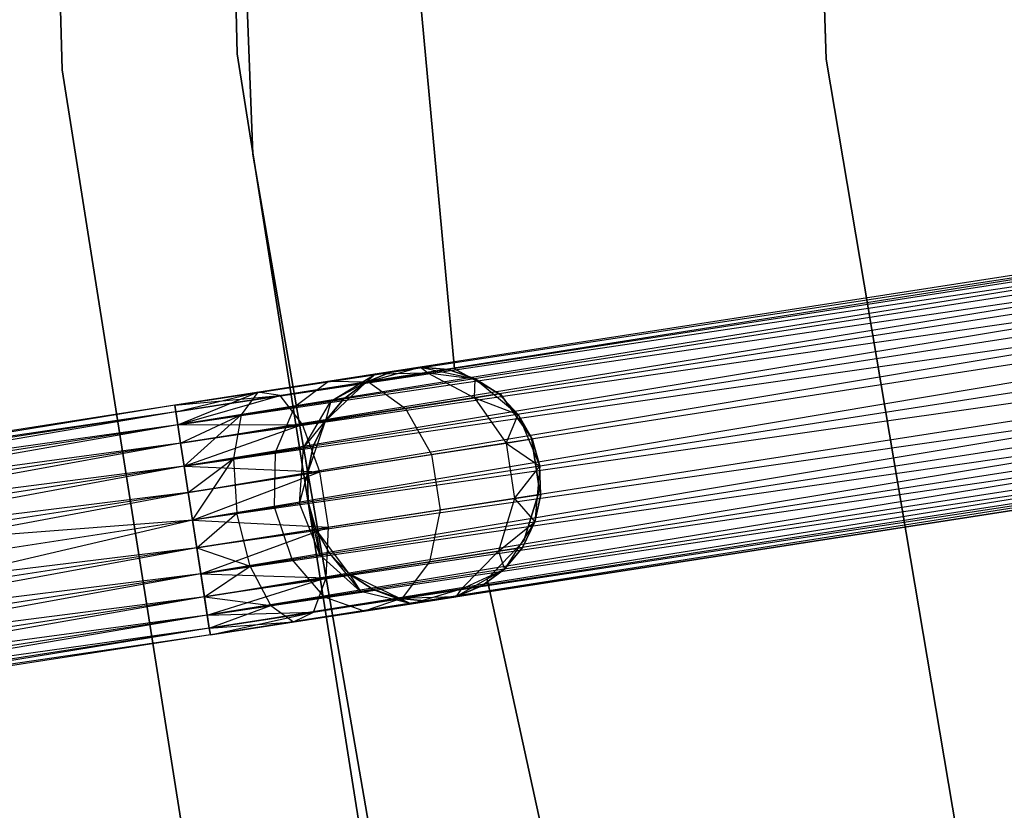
# Model space of a CAD drawing. Extents: x -91 to 92, y -91 to 92.
# Tile 33 of 256: x -63 to -55, y -12 to -5. Entities that reach past the tile are written whole.
import ezdxf

# ---------------------------------------------------------------- set-up
doc = ezdxf.new("R2010")
doc.units = 0
doc.header["$LTSCALE"] = 25.4
doc.layers.get('0').update_dxf_attribs({"linetype": 'CONTINUOUS'})

# ---------------------------------------------------------------- blocks, each defined once
blk = doc.blocks.new('NL2500012258_STL_2')
at = {"color": 0}
for p, q in [((29.0105, 2.5005, 26.5), (29.2262, -5.8029, 26.5)), ((29.2262, -5.8029, 17), (29.0105, 2.5005, 17)), ((29.0105, 2.5005, 26.5), (29.2262, -5.8029, 26.5)), ((29.2262, -5.8029, 17), (29.0105, 2.5005, 17)), ((30.7199, -5.666, 26.5), (30.5094, 2.4413, 26.5)), ((30.5094, 2.4413, 17), (30.7199, -5.666, 17)), ((30.5094, 2.4413, 17), (30.7199, -5.666, 17)), ((30.7199, -5.666, 26.5), (30.5094, 2.4413, 26.5)), ((35.4929, 1.8985, 20), (35.7473, -5.7116, 20)), ((35.7473, -5.7116, 22), (35.4929, 1.8985, 22)), ((35.7473, -5.7116, 22), (35.4929, 1.8985, 22)), ((35.4929, 1.8985, 20), (35.7473, -5.7116, 20)), ((30.5312, 1.5727, 19), (30.8549, -6.5242, 19)), ((30.8549, -6.5242, 20), (30.5312, 1.5727, 20)), ((30.5312, 1.5727, 19), (30.8549, -6.5242, 19)), ((30.8549, -6.5242, 20), (30.5312, 1.5727, 20)), ((32.5743, -8.3576, 22), (32.0573, -2.7551, 22)), ((32.0573, -2.7551, 20), (32.5743, -8.3576, 20)), ((32.0573, -2.7551, 20), (32.5743, -8.3576, 20)), ((32.5743, -8.3576, 22), (32.0573, -2.7551, 22)), ((31.9869, -13.6764, 26.5), (30.7199, -5.666, 26.5)), ((30.7199, -5.666, 17), (31.9869, -13.6764, 17)), ((30.7199, -5.666, 17), (31.9869, -13.6764, 17)), ((30.7199, -5.666, 17), (30.7199, -5.666, 26.5)), ((31.9869, -13.6764, 26.5), (30.7199, -5.666, 26.5)), ((30.7199, -5.666, 17), (30.7199, -5.666, 26.5)), ((35.7473, -5.7116, 20), (37.0138, -13.2199, 20)), ((37.0138, -13.2199, 22), (35.7473, -5.7116, 22)), ((35.7473, -5.7116, 22), (35.7473, -5.7116, 20)), ((35.7473, -5.7116, 22), (35.7473, -5.7116, 20)), ((37.0138, -13.2199, 22), (35.7473, -5.7116, 22)), ((35.7473, -5.7116, 20), (37.0138, -13.2199, 20)), ((49.2087, -5.7155, 177.3795), (30.1865, -8.6683, 177.3795)), ((49.2087, -5.7155, 177.6205), (30.1865, -8.6683, 177.3795)), ((49.2087, -5.7155, 177.6205), (30.1865, -8.6683, 177.3795)), ((49.2087, -5.7155, 177.3795), (30.1865, -8.6683, 177.3795)), ((30.1865, -8.6683, 177.3795), (49.2175, -5.7725, 177.1454)), ((30.1865, -8.6683, 177.3795), (49.2175, -5.7725, 177.1454)), ((30.1953, -8.7253, 177.8546), (49.2087, -5.7155, 177.6205)), ((30.1953, -8.7253, 177.8546), (49.2087, -5.7155, 177.6205)), ((49.2175, -5.7725, 177.8546), (30.1953, -8.7253, 177.8546)), ((49.2175, -5.7725, 177.8546), (30.1953, -8.7253, 177.8546)), ((49.2175, -5.7725, 177.1454), (30.2125, -8.836, 176.9319)), ((49.2175, -5.7725, 177.1454), (30.2125, -8.836, 176.9319)), ((29.2262, -5.8029, 26.5), (30.5238, -14.0071, 26.5)), ((30.5238, -14.0071, 17), (29.2262, -5.8029, 17)), ((29.2262, -5.8029, 26.5), (30.5238, -14.0071, 26.5)), ((29.2262, -5.8029, 26.5), (29.2262, -5.8029, 17)), ((30.5238, -14.0071, 17), (29.2262, -5.8029, 17)), ((29.2262, -5.8029, 26.5), (29.2262, -5.8029, 17)), ((49.2347, -5.8832, 178.0681), (30.1953, -8.7253, 177.8546)), ((49.2347, -5.8832, 178.0681), (30.1953, -8.7253, 177.8546)), ((49.2347, -5.8832, 176.9319), (30.2125, -8.836, 176.9319)), ((49.2347, -5.8832, 176.9319), (30.2125, -8.836, 176.9319)), ((30.237, -8.994, 178.2485), (49.2347, -5.8832, 178.0681)), ((30.237, -8.994, 178.2485), (49.2347, -5.8832, 178.0681)), ((30.2125, -8.836, 176.9319), (49.2592, -6.0412, 176.7515)), ((30.2125, -8.836, 176.9319), (49.2592, -6.0412, 176.7515)), ((49.2592, -6.0412, 178.2485), (30.237, -8.994, 178.2485)), ((49.2592, -6.0412, 178.2485), (30.237, -8.994, 178.2485)), ((49.2592, -6.0412, 176.7515), (30.2675, -9.1901, 176.6145)), ((49.2592, -6.0412, 176.7515), (30.2675, -9.1901, 176.6145)), ((49.2897, -6.2373, 178.3855), (30.237, -8.994, 178.2485)), ((49.2897, -6.2373, 178.3855), (30.237, -8.994, 178.2485)), ((49.2897, -6.2373, 176.6145), (30.2675, -9.1901, 176.6145)), ((49.2897, -6.2373, 176.6145), (30.2675, -9.1901, 176.6145)), ((30.3021, -9.4128, 178.4709), (49.2897, -6.2373, 178.3855)), ((30.3021, -9.4128, 178.4709), (49.2897, -6.2373, 178.3855)), ((30.2675, -9.1901, 176.6145), (49.3242, -6.46, 176.5291)), ((30.2675, -9.1901, 176.6145), (49.3242, -6.46, 176.5291)), ((49.3242, -6.46, 178.4709), (30.3021, -9.4128, 178.4709)), ((49.3242, -6.46, 178.4709), (30.3021, -9.4128, 178.4709)), ((49.3242, -6.46, 176.5291), (30.3388, -9.6493, 176.5)), ((49.3242, -6.46, 176.5291), (30.3388, -9.6493, 176.5)), ((30.8549, -6.5242, 19), (30.8549, -6.5242, 20)), ((30.8549, -6.5242, 19), (32.2328, -14.5097, 19)), ((32.2328, -14.5097, 20), (30.8549, -6.5242, 20)), ((30.8549, -6.5242, 19), (30.8549, -6.5242, 20)), ((30.8549, -6.5242, 19), (32.2328, -14.5097, 19)), ((32.2328, -14.5097, 20), (30.8549, -6.5242, 20)), ((49.361, -6.6965, 178.5), (30.3388, -9.6493, 178.5)), ((49.361, -6.6965, 178.5), (30.3388, -9.6493, 178.5)), ((49.361, -6.6965, 176.5), (30.3388, -9.6493, 176.5)), ((49.361, -6.6965, 176.5), (30.3388, -9.6493, 176.5)), ((49.3977, -6.933, 176.5291), (30.3388, -9.6493, 176.5)), ((49.3977, -6.933, 176.5291), (30.3388, -9.6493, 176.5)), ((49.3977, -6.933, 178.4709), (30.3755, -9.8858, 178.4709)), ((49.3977, -6.933, 178.4709), (30.3755, -9.8858, 178.4709)), ((49.3977, -6.933, 176.5291), (30.4101, -10.1085, 176.6145)), ((49.3977, -6.933, 176.5291), (30.4101, -10.1085, 176.6145)), ((49.4322, -7.1557, 178.3855), (30.3755, -9.8858, 178.4709)), ((49.4322, -7.1557, 178.3855), (30.3755, -9.8858, 178.4709)), ((49.4322, -7.1557, 176.6145), (30.4101, -10.1085, 176.6145)), ((49.4322, -7.1557, 176.6145), (30.4101, -10.1085, 176.6145)), ((30.4405, -10.3046, 178.2485), (49.4322, -7.1557, 178.3855)), ((30.4405, -10.3046, 178.2485), (49.4322, -7.1557, 178.3855)), ((30.4101, -10.1085, 176.6145), (49.4627, -7.3518, 176.7515)), ((30.4101, -10.1085, 176.6145), (49.4627, -7.3518, 176.7515)), ((49.4627, -7.3518, 178.2485), (30.4405, -10.3046, 178.2485)), ((49.4627, -7.3518, 178.2485), (30.4405, -10.3046, 178.2485)), ((49.4627, -7.3518, 176.7515), (30.465, -10.4625, 176.9319)), ((49.4627, -7.3518, 176.7515), (30.465, -10.4625, 176.9319)), ((49.4872, -7.5097, 178.0681), (30.4405, -10.3046, 178.2485)), ((49.4872, -7.5097, 178.0681), (30.4405, -10.3046, 178.2485)), ((49.4872, -7.5097, 176.9319), (30.465, -10.4625, 176.9319)), ((49.4872, -7.5097, 176.9319), (30.465, -10.4625, 176.9319)), ((30.4822, -10.5732, 177.8546), (49.4872, -7.5097, 178.0681)), ((30.4822, -10.5732, 177.8546), (49.4872, -7.5097, 178.0681)), ((30.465, -10.4625, 176.9319), (49.5044, -7.6204, 177.1454)), ((30.465, -10.4625, 176.9319), (49.5044, -7.6204, 177.1454)), ((49.5044, -7.6204, 177.8546), (30.4822, -10.5732, 177.8546)), ((49.5044, -7.6204, 177.8546), (30.4822, -10.5732, 177.8546)), ((49.5044, -7.6204, 177.1454), (30.491, -10.6302, 177.3795)), ((49.5044, -7.6204, 177.1454), (30.491, -10.6302, 177.3795)), ((49.5132, -7.6774, 177.6205), (30.4822, -10.5732, 177.8546)), ((49.5132, -7.6774, 177.6205), (30.4822, -10.5732, 177.8546)), ((30.491, -10.6302, 177.3795), (49.5132, -7.6774, 177.6205)), ((49.5132, -7.6774, 177.3795), (30.491, -10.6302, 177.3795)), ((30.491, -10.6302, 177.3795), (49.5132, -7.6774, 177.6205)), ((49.5132, -7.6774, 177.3795), (30.491, -10.6302, 177.3795)), ((31.4997, -8.4645, 26.829), (31.9023, -8.402, 26.2192)), ((31.4997, -8.4645, 26.829), (31.9023, -8.402, 26.2192)), ((31.5198, -8.6331, 26.048), (31.9023, -8.402, 26.2192)), ((31.5198, -8.6331, 26.048), (31.9023, -8.402, 26.2192)), ((31.8213, -8.4729, 20), (32.2819, -8.343, 20)), ((31.8213, -8.4729, 20), (32.2819, -8.343, 20)), ((32.0437, -8.38, 25.5), (31.8213, -8.4729, 25.5)), ((31.8213, -8.4729, 20), (32.0437, -8.38, 25.5)), ((32.0437, -8.38, 25.5), (31.8213, -8.4729, 25.5)), ((31.8213, -8.4729, 20), (32.0437, -8.38, 25.5)), ((31.9023, -8.402, 26.2192), (31.8213, -8.4729, 25.5)), ((31.9023, -8.402, 26.2192), (31.8213, -8.4729, 25.5)), ((31.8406, -8.4699, 27.165), (32.345, -8.3916, 26.4011)), ((31.8406, -8.4699, 27.165), (32.345, -8.3916, 26.4011)), ((31.9023, -8.402, 26.2192), (32.2819, -8.343, 25.5)), ((31.9023, -8.402, 26.2192), (32.2819, -8.343, 25.5)), ((31.9023, -8.402, 26.2192), (32.0437, -8.38, 25.5)), ((31.9023, -8.402, 26.2192), (32.0437, -8.38, 25.5)), ((31.9023, -8.402, 26.2192), (32.345, -8.3916, 26.4011)), ((31.9023, -8.402, 26.2192), (32.345, -8.3916, 26.4011)), ((32.0437, -8.38, 25.5), (32.2819, -8.343, 20)), ((32.0437, -8.38, 25.5), (32.2819, -8.343, 20)), ((32.2819, -8.343, 20), (32.7502, -8.4421, 20)), ((32.2819, -8.343, 25.5), (32.2819, -8.343, 20)), ((32.345, -8.3916, 26.4011), (32.2819, -8.343, 25.5)), ((32.345, -8.3916, 26.4011), (32.2819, -8.343, 25.5)), ((32.5221, -8.3641, 25.5), (32.2819, -8.343, 25.5)), ((32.2819, -8.343, 20), (32.5221, -8.3641, 25.5)), ((32.2819, -8.343, 20), (32.7502, -8.4421, 20)), ((32.2819, -8.343, 25.5), (32.2819, -8.343, 20)), ((32.5221, -8.3641, 25.5), (32.2819, -8.343, 25.5)), ((32.2819, -8.343, 20), (32.5221, -8.3641, 25.5)), ((32.345, -8.3916, 26.4011), (32.5221, -8.3641, 25.5)), ((32.345, -8.3916, 26.4011), (32.5221, -8.3641, 25.5)), ((32.345, -8.3916, 26.4011), (32.7502, -8.4421, 25.5)), ((32.345, -8.3916, 26.4011), (32.7502, -8.4421, 25.5)), ((32.345, -8.3916, 26.4011), (32.7463, -8.6045, 26.5518)), ((32.345, -8.3916, 26.4011), (32.7463, -8.6045, 26.5518)), ((32.7502, -8.4421, 25.5), (32.5221, -8.3641, 25.5)), ((32.5221, -8.3641, 25.5), (32.7502, -8.4421, 20)), ((32.5221, -8.3641, 25.5), (32.7502, -8.4421, 20)), ((32.7502, -8.4421, 25.5), (32.5221, -8.3641, 25.5)), ((32.9713, -8.576, 22), (32.5743, -8.3576, 22)), ((32.5743, -8.3576, 22), (32.5743, -8.3576, 20)), ((32.5743, -8.3576, 20), (32.9713, -8.576, 20)), ((32.5743, -8.3576, 22), (32.5743, -8.3576, 20)), ((32.5743, -8.3576, 20), (32.9713, -8.576, 20)), ((32.9713, -8.576, 22), (32.5743, -8.3576, 22)), ((30.8972, -8.558, 27.2364), (31.4997, -8.4645, 26.829)), ((30.8972, -8.558, 27.2364), (31.4997, -8.4645, 26.829)), ((31.0857, -8.5871, 27.6754), (31.8406, -8.4699, 27.165)), ((31.0857, -8.5871, 27.6754), (31.8406, -8.4699, 27.165)), ((31.2131, -8.6807, 26.5125), (31.4997, -8.4645, 26.829)), ((31.2131, -8.6807, 26.5125), (31.4997, -8.4645, 26.829)), ((31.4737, -8.802, 20), (31.8213, -8.4729, 20)), ((31.4737, -8.802, 20), (31.8213, -8.4729, 20)), ((31.4997, -8.4645, 26.829), (31.8406, -8.4699, 27.165)), ((31.4997, -8.4645, 26.829), (31.8406, -8.4699, 27.165)), ((31.5198, -8.6331, 26.048), (31.8213, -8.4729, 25.5)), ((31.5198, -8.6331, 26.048), (31.8213, -8.4729, 25.5)), ((31.8213, -8.4729, 25.5), (31.6275, -8.6164, 25.5)), ((31.6275, -8.6164, 25.5), (31.8213, -8.4729, 20)), ((31.6275, -8.6164, 25.5), (31.8213, -8.4729, 20)), ((31.8213, -8.4729, 25.5), (31.6275, -8.6164, 25.5)), ((31.8213, -8.4729, 25.5), (31.8213, -8.4729, 20)), ((31.8213, -8.4729, 25.5), (31.8213, -8.4729, 20)), ((31.8406, -8.4699, 27.165), (32.1575, -8.6959, 27.4435)), ((31.8406, -8.4699, 27.165), (32.1575, -8.6959, 27.4435)), ((32.7463, -8.6045, 26.5518), (32.7502, -8.4421, 25.5)), ((32.7463, -8.6045, 26.5518), (32.7502, -8.4421, 25.5)), ((32.7502, -8.4421, 20), (33.1188, -8.7474, 20)), ((32.953, -8.5724, 25.5), (32.7502, -8.4421, 25.5)), ((32.7502, -8.4421, 20), (32.953, -8.5724, 25.5)), ((32.7502, -8.4421, 20), (33.1188, -8.7474, 20)), ((32.7502, -8.4421, 25.5), (32.7502, -8.4421, 20)), ((32.7502, -8.4421, 25.5), (32.7502, -8.4421, 20)), ((32.953, -8.5724, 25.5), (32.7502, -8.4421, 25.5)), ((32.7502, -8.4421, 20), (32.953, -8.5724, 25.5)), ((30.1865, -8.6683, 27.6205), (30.8972, -8.558, 27.2364)), ((30.1865, -8.6683, 27.3795), (30.8972, -8.558, 27.2364)), ((30.1865, -8.6683, 27.3795), (30.8972, -8.558, 27.2364)), ((30.1865, -8.6683, 27.6205), (30.8972, -8.558, 27.2364)), ((30.1953, -8.7253, 27.1454), (30.8972, -8.558, 27.2364)), ((30.1953, -8.7253, 27.1454), (30.8972, -8.558, 27.2364)), ((30.2125, -8.836, 26.9319), (30.8972, -8.558, 27.2364)), ((30.2125, -8.836, 26.9319), (30.8972, -8.558, 27.2364)), ((30.8972, -8.558, 27.2364), (30.754, -8.752, 26.8229)), ((30.8972, -8.558, 27.2364), (30.754, -8.752, 26.8229)), ((31.0857, -8.5871, 27.6754), (30.8972, -8.558, 27.2364)), ((31.0857, -8.5871, 27.6754), (30.8972, -8.558, 27.2364)), ((30.1865, -8.6683, 27.6205), (31.0857, -8.5871, 27.6754)), ((30.1865, -8.6683, 27.6205), (31.0857, -8.5871, 27.6754)), ((30.1953, -8.7253, 27.8546), (31.0857, -8.5871, 27.6754)), ((30.1953, -8.7253, 27.8546), (31.0857, -8.5871, 27.6754)), ((30.2125, -8.836, 28.0681), (31.0857, -8.5871, 27.6754)), ((30.2125, -8.836, 28.0681), (31.0857, -8.5871, 27.6754)), ((31.2764, -8.8327, 28.0393), (31.0857, -8.5871, 27.6754)), ((31.2764, -8.8327, 28.0393), (31.0857, -8.5871, 27.6754)), ((31.2131, -8.6807, 26.5125), (31.5198, -8.6331, 26.048)), ((31.2131, -8.6807, 26.5125), (31.5198, -8.6331, 26.048)), ((31.285, -9.0321, 25.9265), (31.5198, -8.6331, 26.048)), ((31.285, -9.0321, 25.9265), (31.5198, -8.6331, 26.048)), ((31.6275, -8.6164, 25.5), (31.4737, -8.802, 25.5)), ((31.4737, -8.802, 20), (31.6275, -8.6164, 25.5)), ((31.6275, -8.6164, 25.5), (31.4737, -8.802, 25.5)), ((31.4737, -8.802, 20), (31.6275, -8.6164, 25.5)), ((31.5198, -8.6331, 26.048), (31.4737, -8.802, 25.5)), ((31.5198, -8.6331, 26.048), (31.4737, -8.802, 25.5)), ((31.5198, -8.6331, 26.048), (31.6275, -8.6164, 25.5)), ((31.5198, -8.6331, 26.048), (31.6275, -8.6164, 25.5)), ((32.1575, -8.6959, 27.4435), (32.7463, -8.6045, 26.5518)), ((32.1575, -8.6959, 27.4435), (32.7463, -8.6045, 26.5518)), ((32.7463, -8.6045, 26.5518), (32.953, -8.5724, 25.5)), ((32.7463, -8.6045, 26.5518), (32.953, -8.5724, 25.5)), ((32.7463, -8.6045, 26.5518), (33.1188, -8.7474, 25.5)), ((32.7463, -8.6045, 26.5518), (33.1188, -8.7474, 25.5)), ((32.7463, -8.6045, 26.5518), (33.0144, -8.9918, 26.6369)), ((32.7463, -8.6045, 26.5518), (33.0144, -8.9918, 26.6369)), ((33.1188, -8.7474, 25.5), (32.953, -8.5724, 25.5)), ((32.953, -8.5724, 25.5), (33.1188, -8.7474, 20)), ((32.953, -8.5724, 25.5), (33.1188, -8.7474, 20)), ((33.1188, -8.7474, 25.5), (32.953, -8.5724, 25.5)), ((33.2312, -8.9473, 22), (32.9713, -8.576, 22)), ((32.9713, -8.576, 22), (32.9713, -8.576, 20)), ((32.9713, -8.576, 20), (33.2312, -8.9473, 20)), ((32.9713, -8.576, 22), (32.9713, -8.576, 20)), ((32.9713, -8.576, 20), (33.2312, -8.9473, 20)), ((33.2312, -8.9473, 22), (32.9713, -8.576, 22)), ((30.1865, -8.6683, 27.6205), (22.5856, -9.8482, 27.6205)), ((30.1865, -8.6683, 27.6205), (22.5856, -9.8482, 27.6205)), ((30.1865, -8.6683, 27.3795), (22.5856, -9.8482, 27.6205)), ((30.1865, -8.6683, 27.3795), (22.5856, -9.8482, 27.6205)), ((30.1953, -8.7253, 27.8546), (22.5856, -9.8482, 27.6205)), ((30.1953, -8.7253, 27.8546), (22.5856, -9.8482, 27.6205)), ((30.1865, -8.6683, 27.3795), (22.5944, -9.9052, 27.1454)), ((30.1865, -8.6683, 27.3795), (22.5944, -9.9052, 27.1454)), ((30.1953, -8.7253, 27.1454), (22.5944, -9.9052, 27.1454)), ((30.1953, -8.7253, 27.1454), (22.5944, -9.9052, 27.1454)), ((30.1953, -8.7253, 27.8546), (22.6116, -10.0159, 28.0681)), ((30.1953, -8.7253, 27.8546), (22.6116, -10.0159, 28.0681)), ((30.1953, -8.7253, 177.8546), (27.1876, -9.1922, 177.6258)), ((30.1953, -8.7253, 177.8546), (27.1876, -9.1922, 177.6258)), ((30.1865, -8.6683, 177.3795), (27.249, -9.1243, 177.156)), ((30.1865, -8.6683, 177.3795), (27.249, -9.1243, 177.156)), ((30.2125, -8.836, 176.9319), (30.1865, -8.6683, 177.3795)), ((30.1865, -8.6683, 177.3795), (30.1953, -8.7253, 177.8546)), ((30.1865, -8.6683, 177.3795), (30.1953, -8.7253, 177.8546)), ((30.2125, -8.836, 176.9319), (30.1865, -8.6683, 177.3795)), ((30.1953, -8.7253, 27.8546), (30.1865, -8.6683, 27.6205)), ((30.1865, -8.6683, 27.3795), (30.1953, -8.7253, 27.1454)), ((30.1865, -8.6683, 27.3795), (30.1953, -8.7253, 27.1454)), ((30.1953, -8.7253, 27.8546), (30.1865, -8.6683, 27.6205)), ((30.1953, -8.7253, 177.8546), (30.237, -8.994, 178.2485)), ((30.1953, -8.7253, 177.8546), (30.237, -8.994, 178.2485)), ((30.2125, -8.836, 28.0681), (30.1953, -8.7253, 27.8546)), ((30.1953, -8.7253, 27.1454), (30.2125, -8.836, 26.9319)), ((30.1953, -8.7253, 27.1454), (30.2125, -8.836, 26.9319)), ((30.2125, -8.836, 28.0681), (30.1953, -8.7253, 27.8546)), ((30.754, -8.752, 26.8229), (31.2131, -8.6807, 26.5125)), ((30.754, -8.752, 26.8229), (31.2131, -8.6807, 26.5125)), ((31.0463, -9.0692, 26.2881), (31.2131, -8.6807, 26.5125)), ((31.0463, -9.0692, 26.2881), (31.2131, -8.6807, 26.5125)), ((31.2764, -8.8327, 28.0393), (32.1575, -8.6959, 27.4435)), ((31.2764, -8.8327, 28.0393), (32.1575, -8.6959, 27.4435)), ((32.1575, -8.6959, 27.4435), (32.378, -9.0906, 27.6008)), ((32.1575, -8.6959, 27.4435), (32.378, -9.0906, 27.6008)), ((30.2125, -8.836, 26.9319), (30.754, -8.752, 26.8229)), ((30.2125, -8.836, 26.9319), (30.754, -8.752, 26.8229)), ((30.237, -8.994, 26.7515), (30.754, -8.752, 26.8229)), ((30.237, -8.994, 26.7515), (30.754, -8.752, 26.8229)), ((30.2675, -9.1901, 26.6146), (30.754, -8.752, 26.8229)), ((30.2675, -9.1901, 26.6146), (30.754, -8.752, 26.8229)), ((30.754, -8.752, 26.8229), (30.689, -9.1246, 26.5297)), ((30.754, -8.752, 26.8229), (30.689, -9.1246, 26.5297)), ((31.285, -9.0321, 25.9265), (31.4737, -8.802, 25.5)), ((31.285, -9.0321, 25.9265), (31.4737, -8.802, 25.5)), ((31.3189, -9.2549, 20), (31.4737, -8.802, 20)), ((31.3189, -9.2549, 20), (31.4737, -8.802, 20)), ((31.4737, -8.802, 25.5), (31.3688, -9.0191, 25.5)), ((31.3688, -9.0191, 25.5), (31.4737, -8.802, 20)), ((31.3688, -9.0191, 25.5), (31.4737, -8.802, 20)), ((31.4737, -8.802, 25.5), (31.3688, -9.0191, 25.5)), ((31.4737, -8.802, 25.5), (31.4737, -8.802, 20)), ((31.4737, -8.802, 25.5), (31.4737, -8.802, 20)), ((33.0144, -8.9918, 26.6369), (33.1188, -8.7474, 25.5)), ((33.0144, -8.9918, 26.6369), (33.1188, -8.7474, 25.5)), ((33.1188, -8.7474, 20), (33.3033, -9.1891, 20)), ((33.2378, -8.9571, 25.5), (33.1188, -8.7474, 25.5)), ((33.1188, -8.7474, 20), (33.3033, -9.1891, 20)), ((33.1188, -8.7474, 20), (33.2378, -8.9571, 25.5)), ((33.1188, -8.7474, 25.5), (33.1188, -8.7474, 20)), ((33.1188, -8.7474, 25.5), (33.1188, -8.7474, 20)), ((33.2378, -8.9571, 25.5), (33.1188, -8.7474, 25.5)), ((33.1188, -8.7474, 20), (33.2378, -8.9571, 25.5)), ((30.2125, -8.836, 26.9319), (22.5944, -9.9052, 27.1454)), ((30.2125, -8.836, 26.9319), (22.5944, -9.9052, 27.1454)), ((30.2125, -8.836, 28.0681), (22.6116, -10.0159, 28.0681)), ((30.2125, -8.836, 28.0681), (22.6116, -10.0159, 28.0681)), ((30.2125, -8.836, 26.9319), (22.6361, -10.1739, 26.7515)), ((30.2125, -8.836, 26.9319), (22.6361, -10.1739, 26.7515)), ((30.2125, -8.836, 176.9319), (27.3412, -9.2818, 176.7135)), ((30.2125, -8.836, 176.9319), (27.3412, -9.2818, 176.7135)), ((30.2125, -8.836, 28.0681), (31.2764, -8.8327, 28.0393)), ((30.2125, -8.836, 28.0681), (31.2764, -8.8327, 28.0393)), ((30.2675, -9.1901, 176.6145), (30.2125, -8.836, 176.9319)), ((30.2675, -9.1901, 176.6145), (30.2125, -8.836, 176.9319)), ((30.237, -8.994, 28.2485), (30.2125, -8.836, 28.0681)), ((30.2125, -8.836, 26.9319), (30.237, -8.994, 26.7515)), ((30.2125, -8.836, 26.9319), (30.237, -8.994, 26.7515)), ((30.237, -8.994, 28.2485), (30.2125, -8.836, 28.0681)), ((30.237, -8.994, 28.2485), (31.2764, -8.8327, 28.0393)), ((30.237, -8.994, 28.2485), (31.2764, -8.8327, 28.0393)), ((30.2675, -9.1901, 28.3855), (31.2764, -8.8327, 28.0393)), ((30.2675, -9.1901, 28.3855), (31.2764, -8.8327, 28.0393)), ((31.4255, -9.2384, 28.2448), (31.2764, -8.8327, 28.0393)), ((31.4255, -9.2384, 28.2448), (31.2764, -8.8327, 28.0393)), ((32.378, -9.0906, 27.6008), (33.0144, -8.9918, 26.6369)), ((32.378, -9.0906, 27.6008), (33.0144, -8.9918, 26.6369)), ((33.0144, -8.9918, 26.6369), (33.2378, -8.9571, 25.5)), ((33.0144, -8.9918, 26.6369), (33.2378, -8.9571, 25.5)), ((33.0144, -8.9918, 26.6369), (33.3033, -9.1891, 25.5)), ((33.0144, -8.9918, 26.6369), (33.3033, -9.1891, 25.5)), ((33.0144, -8.9918, 26.6369), (33.0878, -9.4647, 26.6369)), ((33.0144, -8.9918, 26.6369), (33.0878, -9.4647, 26.6369)), ((33.3005, -9.3951, 22), (33.2312, -8.9473, 22)), ((33.2312, -8.9473, 22), (33.2312, -8.9473, 20)), ((33.2312, -8.9473, 20), (33.3005, -9.3951, 20)), ((33.2312, -8.9473, 22), (33.2312, -8.9473, 20)), ((33.2312, -8.9473, 20), (33.3005, -9.3951, 20)), ((33.3005, -9.3951, 22), (33.2312, -8.9473, 22)), ((33.3033, -9.1891, 25.5), (33.2378, -8.9571, 25.5)), ((33.2378, -8.9571, 25.5), (33.3033, -9.1891, 20)), ((33.3033, -9.1891, 25.5), (33.2378, -8.9571, 25.5)), ((33.2378, -8.9571, 25.5), (33.3033, -9.1891, 20)), ((30.237, -8.994, 28.2485), (22.6116, -10.0159, 28.0681)), ((30.237, -8.994, 28.2485), (22.6116, -10.0159, 28.0681)), ((30.237, -8.994, 26.7515), (22.6361, -10.1739, 26.7515)), ((30.237, -8.994, 26.7515), (22.6361, -10.1739, 26.7515)), ((30.237, -8.994, 28.2485), (22.6666, -10.3699, 28.3855)), ((30.237, -8.994, 28.2485), (22.6666, -10.3699, 28.3855)), ((30.237, -8.994, 178.2485), (27.1711, -9.4699, 178.0152)), ((30.237, -8.994, 178.2485), (27.1711, -9.4699, 178.0152)), ((30.237, -8.994, 178.2485), (30.3021, -9.4128, 178.4709)), ((30.237, -8.994, 178.2485), (30.3021, -9.4128, 178.4709)), ((30.2675, -9.1901, 28.3855), (30.237, -8.994, 28.2485)), ((30.237, -8.994, 26.7515), (30.2675, -9.1901, 26.6146)), ((30.237, -8.994, 26.7515), (30.2675, -9.1901, 26.6146)), ((30.2675, -9.1901, 28.3855), (30.237, -8.994, 28.2485)), ((30.689, -9.1246, 26.5297), (31.0463, -9.0692, 26.2881)), ((30.689, -9.1246, 26.5297), (31.0463, -9.0692, 26.2881)), ((31.0375, -9.5408, 26.2071), (31.0463, -9.0692, 26.2881)), ((31.0375, -9.5408, 26.2071), (31.0463, -9.0692, 26.2881)), ((31.0463, -9.0692, 26.2881), (31.285, -9.0321, 25.9265)), ((31.0463, -9.0692, 26.2881), (31.285, -9.0321, 25.9265)), ((31.2517, -9.5076, 25.8827), (31.285, -9.0321, 25.9265)), ((31.2517, -9.5076, 25.8827), (31.285, -9.0321, 25.9265)), ((31.285, -9.0321, 25.9265), (31.3688, -9.0191, 25.5)), ((31.285, -9.0321, 25.9265), (31.3688, -9.0191, 25.5)), ((31.285, -9.0321, 25.9265), (31.3189, -9.2549, 25.5)), ((31.285, -9.0321, 25.9265), (31.3189, -9.2549, 25.5)), ((31.3688, -9.0191, 25.5), (31.3189, -9.2549, 25.5)), ((31.3189, -9.2549, 20), (31.3688, -9.0191, 25.5)), ((31.3688, -9.0191, 25.5), (31.3189, -9.2549, 25.5)), ((31.3189, -9.2549, 20), (31.3688, -9.0191, 25.5)), ((30.2675, -9.1901, 26.6146), (30.689, -9.1246, 26.5297)), ((30.2675, -9.1901, 26.6146), (30.689, -9.1246, 26.5297)), ((30.3021, -9.4128, 26.5291), (30.689, -9.1246, 26.5297)), ((30.3021, -9.4128, 26.5291), (30.689, -9.1246, 26.5297)), ((30.3388, -9.6493, 26.5), (30.689, -9.1246, 26.5297)), ((30.3388, -9.6493, 26.5), (30.689, -9.1246, 26.5297)), ((30.689, -9.1246, 26.5297), (30.7169, -9.5906, 26.4239)), ((30.689, -9.1246, 26.5297), (30.7169, -9.5906, 26.4239)), ((31.4255, -9.2384, 28.2448), (32.378, -9.0906, 27.6008)), ((31.4255, -9.2384, 28.2448), (32.378, -9.0906, 27.6008)), ((32.378, -9.0906, 27.6008), (32.4514, -9.5635, 27.6008)), ((32.378, -9.0906, 27.6008), (32.4514, -9.5635, 27.6008)), ((30.2675, -9.1901, 26.6146), (22.6361, -10.1739, 26.7515)), ((30.2675, -9.1901, 26.6146), (22.6361, -10.1739, 26.7515)), ((30.2675, -9.1901, 28.3855), (22.6666, -10.3699, 28.3855)), ((30.2675, -9.1901, 28.3855), (22.6666, -10.3699, 28.3855)), ((30.2675, -9.1901, 26.6146), (22.7011, -10.5927, 26.5291)), ((30.2675, -9.1901, 26.6146), (22.7011, -10.5927, 26.5291)), ((30.2675, -9.1901, 176.6145), (27.443, -9.6285, 176.3996)), ((30.2675, -9.1901, 176.6145), (27.443, -9.6285, 176.3996)), ((30.3388, -9.6493, 176.5), (30.2675, -9.1901, 176.6145)), ((30.3388, -9.6493, 176.5), (30.2675, -9.1901, 176.6145)), ((30.3021, -9.4128, 28.4709), (30.2675, -9.1901, 28.3855)), ((30.2675, -9.1901, 26.6146), (30.3021, -9.4128, 26.5291)), ((30.2675, -9.1901, 26.6146), (30.3021, -9.4128, 26.5291)), ((30.2675, -9.1901, 28.3855), (31.4255, -9.2384, 28.2448)), ((30.3021, -9.4128, 28.4709), (30.2675, -9.1901, 28.3855)), ((30.2675, -9.1901, 28.3855), (31.4255, -9.2384, 28.2448)), ((30.3021, -9.4128, 28.4709), (31.4255, -9.2384, 28.2448)), ((30.3021, -9.4128, 28.4709), (31.4255, -9.2384, 28.2448)), ((30.3388, -9.6493, 28.5), (31.4255, -9.2384, 28.2448)), ((30.3388, -9.6493, 28.5), (31.4255, -9.2384, 28.2448)), ((31.499, -9.7114, 28.2448), (31.4255, -9.2384, 28.2448)), ((31.499, -9.7114, 28.2448), (31.4255, -9.2384, 28.2448)), ((33.0878, -9.4647, 26.6369), (33.3033, -9.1891, 25.5)), ((33.0878, -9.4647, 26.6369), (33.3033, -9.1891, 25.5)), ((33.3033, -9.1891, 20), (33.2614, -9.6659, 20)), ((33.3033, -9.1891, 20), (33.2614, -9.6659, 20)), ((33.3113, -9.43, 25.5), (33.3033, -9.1891, 25.5)), ((33.3033, -9.1891, 25.5), (33.3033, -9.1891, 20)), ((33.3033, -9.1891, 25.5), (33.3033, -9.1891, 20)), ((33.3113, -9.43, 25.5), (33.3033, -9.1891, 25.5)), ((33.3113, -9.43, 25.5), (33.3033, -9.1891, 20)), ((33.3113, -9.43, 25.5), (33.3033, -9.1891, 20)), ((31.2517, -9.5076, 25.8827), (31.3189, -9.2549, 25.5)), ((31.2517, -9.5076, 25.8827), (31.3189, -9.2549, 25.5)), ((31.3269, -9.4959, 20), (31.3189, -9.2549, 20)), ((31.3189, -9.2549, 25.5), (31.3269, -9.4959, 25.5)), ((31.3189, -9.2549, 25.5), (31.3269, -9.4959, 25.5)), ((31.3189, -9.2549, 25.5), (31.3189, -9.2549, 20)), ((31.3269, -9.4959, 20), (31.3189, -9.2549, 20)), ((31.3189, -9.2549, 25.5), (31.3189, -9.2549, 20)), ((33.1651, -9.8275, 22), (33.3005, -9.3951, 22)), ((33.3005, -9.3951, 20), (33.1651, -9.8275, 20)), ((33.3005, -9.3951, 20), (33.1651, -9.8275, 20)), ((33.1651, -9.8275, 22), (33.3005, -9.3951, 22)), ((33.3005, -9.3951, 22), (33.3005, -9.3951, 20)), ((33.3005, -9.3951, 22), (33.3005, -9.3951, 20)), ((30.3021, -9.4128, 28.4709), (22.6666, -10.3699, 28.3855)), ((30.3021, -9.4128, 28.4709), (22.6666, -10.3699, 28.3855)), ((30.3021, -9.4128, 26.5291), (22.7011, -10.5927, 26.5291)), ((30.3021, -9.4128, 26.5291), (22.7011, -10.5927, 26.5291)), ((22.7378, -10.8292, 28.5), (30.3021, -9.4128, 28.4709)), ((22.7378, -10.8292, 28.5), (30.3021, -9.4128, 28.4709)), ((30.3021, -9.4128, 178.4709), (27.2033, -9.8938, 178.2352)), ((30.3021, -9.4128, 178.4709), (27.2033, -9.8938, 178.2352)), ((30.3021, -9.4128, 178.4709), (30.3388, -9.6493, 178.5)), ((30.3021, -9.4128, 178.4709), (30.3388, -9.6493, 178.5)), ((30.3021, -9.4128, 26.5291), (30.3388, -9.6493, 26.5)), ((30.3388, -9.6493, 28.5), (30.3021, -9.4128, 28.4709)), ((30.3021, -9.4128, 26.5291), (30.3388, -9.6493, 26.5)), ((30.3388, -9.6493, 28.5), (30.3021, -9.4128, 28.4709)), ((31.3269, -9.4959, 25.5), (31.2517, -9.5076, 25.8827)), ((31.3269, -9.4959, 25.5), (31.2517, -9.5076, 25.8827)), ((31.3924, -9.7279, 20), (31.3269, -9.4959, 20)), ((31.3269, -9.4959, 25.5), (31.3924, -9.7279, 25.5)), ((31.4276, -9.9506, 25.9265), (31.3269, -9.4959, 25.5)), ((31.4276, -9.9506, 25.9265), (31.3269, -9.4959, 25.5)), ((31.3269, -9.4959, 25.5), (31.3924, -9.7279, 25.5)), ((31.3269, -9.4959, 25.5), (31.3269, -9.4959, 20)), ((31.3924, -9.7279, 20), (31.3269, -9.4959, 20)), ((31.3269, -9.4959, 25.5), (31.3269, -9.4959, 20)), ((32.4514, -9.5635, 27.6008), (33.0878, -9.4647, 26.6369)), ((32.4514, -9.5635, 27.6008), (33.0878, -9.4647, 26.6369)), ((33.0878, -9.4647, 26.6369), (32.9497, -9.915, 26.5518)), ((33.0878, -9.4647, 26.6369), (32.9497, -9.915, 26.5518)), ((33.0878, -9.4647, 26.6369), (33.3113, -9.43, 25.5)), ((33.0878, -9.4647, 26.6369), (33.3113, -9.43, 25.5)), ((33.0878, -9.4647, 26.6369), (33.2614, -9.6659, 25.5)), ((33.0878, -9.4647, 26.6369), (33.2614, -9.6659, 25.5)), ((33.2614, -9.6659, 25.5), (33.3113, -9.43, 25.5)), ((33.3113, -9.43, 25.5), (33.2614, -9.6659, 20)), ((33.3113, -9.43, 25.5), (33.2614, -9.6659, 20)), ((33.2614, -9.6659, 25.5), (33.3113, -9.43, 25.5)), ((31.0375, -9.5408, 26.2071), (30.7169, -9.5906, 26.4239)), ((31.0375, -9.5408, 26.2071), (30.7169, -9.5906, 26.4239)), ((31.2517, -9.5076, 25.8827), (31.0375, -9.5408, 26.2071)), ((31.2517, -9.5076, 25.8827), (31.0375, -9.5408, 26.2071)), ((31.1888, -9.9876, 26.2881), (31.0375, -9.5408, 26.2071)), ((31.1888, -9.9876, 26.2881), (31.0375, -9.5408, 26.2071)), ((31.4276, -9.9506, 25.9265), (31.2517, -9.5076, 25.8827)), ((31.4276, -9.9506, 25.9265), (31.2517, -9.5076, 25.8827)), ((31.499, -9.7114, 28.2448), (32.4514, -9.5635, 27.6008)), ((31.499, -9.7114, 28.2448), (32.4514, -9.5635, 27.6008)), ((32.4514, -9.5635, 27.6008), (32.361, -10.0064, 27.4435)), ((32.4514, -9.5635, 27.6008), (32.361, -10.0064, 27.4435)), ((30.3388, -9.6493, 26.5), (22.7378, -10.8292, 26.5)), ((30.3388, -9.6493, 26.5), (22.7378, -10.8292, 26.5)), ((30.3388, -9.6493, 28.5), (22.7378, -10.8292, 28.5)), ((30.3388, -9.6493, 28.5), (22.7378, -10.8292, 28.5)), ((30.3388, -9.6493, 178.5), (27.2033, -9.8938, 178.2352)), ((30.3388, -9.6493, 178.5), (27.2033, -9.8938, 178.2352)), ((30.3388, -9.6493, 178.5), (27.2767, -10.3668, 178.2352)), ((30.3388, -9.6493, 178.5), (27.2767, -10.3668, 178.2352)), ((30.3388, -9.6493, 176.5), (27.5312, -10.0851, 176.2864)), ((30.3388, -9.6493, 176.5), (27.5312, -10.0851, 176.2864)), ((30.7169, -9.5906, 26.4239), (30.3388, -9.6493, 26.5)), ((30.7169, -9.5906, 26.4239), (30.3388, -9.6493, 26.5)), ((30.3388, -9.6493, 178.5), (30.3755, -9.8858, 178.4709)), ((30.4101, -10.1085, 176.6145), (30.3388, -9.6493, 176.5)), ((30.3388, -9.6493, 178.5), (30.3755, -9.8858, 178.4709)), ((30.4101, -10.1085, 176.6145), (30.3388, -9.6493, 176.5)), ((30.3388, -9.6493, 26.5), (30.3755, -9.8858, 26.5291)), ((30.3755, -9.8858, 28.4709), (30.3388, -9.6493, 28.5)), ((30.3388, -9.6493, 28.5), (31.499, -9.7114, 28.2448)), ((30.3755, -9.8858, 28.4709), (30.3388, -9.6493, 28.5)), ((30.3388, -9.6493, 28.5), (31.499, -9.7114, 28.2448)), ((30.3388, -9.6493, 26.5), (30.3755, -9.8858, 26.5291)), ((30.3755, -9.8858, 26.5291), (30.7169, -9.5906, 26.4239)), ((30.3755, -9.8858, 26.5291), (30.7169, -9.5906, 26.4239)), ((30.8315, -10.0431, 26.5297), (30.7169, -9.5906, 26.4239)), ((30.8315, -10.0431, 26.5297), (30.7169, -9.5906, 26.4239)), ((30.3755, -9.8858, 28.4709), (31.499, -9.7114, 28.2448)), ((30.3755, -9.8858, 28.4709), (31.499, -9.7114, 28.2448)), ((30.4101, -10.1085, 28.3855), (31.499, -9.7114, 28.2448)), ((30.4101, -10.1085, 28.3855), (31.499, -9.7114, 28.2448)), ((31.6772, -10.1126, 20), (31.3924, -9.7279, 20)), ((31.3924, -9.7279, 25.5), (31.4276, -9.9506, 25.9265)), ((31.3924, -9.7279, 25.5), (31.4276, -9.9506, 25.9265)), ((31.3924, -9.7279, 25.5), (31.5114, -9.9375, 25.5)), ((31.5114, -9.9375, 25.5), (31.3924, -9.7279, 20)), ((31.6772, -10.1126, 20), (31.3924, -9.7279, 20)), ((31.5114, -9.9375, 25.5), (31.3924, -9.7279, 20)), ((31.3924, -9.7279, 25.5), (31.5114, -9.9375, 25.5)), ((31.3924, -9.7279, 25.5), (31.3924, -9.7279, 20)), ((31.3924, -9.7279, 25.5), (31.3924, -9.7279, 20)), ((31.4798, -10.1432, 28.0393), (31.499, -9.7114, 28.2448)), ((31.4798, -10.1432, 28.0393), (31.499, -9.7114, 28.2448)), ((32.9497, -9.915, 26.5518), (33.2614, -9.6659, 25.5)), ((32.9497, -9.915, 26.5518), (33.2614, -9.6659, 25.5)), ((33.2614, -9.6659, 20), (33.0027, -10.0686, 20)), ((33.2614, -9.6659, 20), (33.0027, -10.0686, 20)), ((33.1565, -9.883, 25.5), (33.2614, -9.6659, 25.5)), ((33.2614, -9.6659, 20), (33.1565, -9.883, 25.5)), ((33.1565, -9.883, 25.5), (33.2614, -9.6659, 25.5)), ((33.2614, -9.6659, 20), (33.1565, -9.883, 25.5)), ((33.2614, -9.6659, 25.5), (33.2614, -9.6659, 20)), ((33.2614, -9.6659, 25.5), (33.2614, -9.6659, 20)), ((32.8527, -10.1558, 22), (33.1651, -9.8275, 22)), ((33.1651, -9.8275, 20), (32.8527, -10.1558, 20)), ((33.1651, -9.8275, 20), (32.8527, -10.1558, 20)), ((32.8527, -10.1558, 22), (33.1651, -9.8275, 22)), ((33.1651, -9.8275, 22), (33.1651, -9.8275, 20)), ((33.1651, -9.8275, 22), (33.1651, -9.8275, 20)), ((30.3755, -9.8858, 28.4709), (22.7378, -10.8292, 28.5)), ((30.3755, -9.8858, 28.4709), (22.7378, -10.8292, 28.5)), ((30.3755, -9.8858, 26.5291), (22.7746, -11.0656, 26.5291)), ((30.3755, -9.8858, 26.5291), (22.7746, -11.0656, 26.5291)), ((30.3755, -9.8858, 28.4709), (22.8091, -11.2884, 28.3855)), ((30.3755, -9.8858, 28.4709), (22.8091, -11.2884, 28.3855)), ((30.3755, -9.8858, 178.4709), (27.2767, -10.3668, 178.2352)), ((30.3755, -9.8858, 178.4709), (27.2767, -10.3668, 178.2352)), ((30.3755, -9.8858, 178.4709), (30.4405, -10.3046, 178.2485)), ((30.3755, -9.8858, 178.4709), (30.4405, -10.3046, 178.2485)), ((30.3755, -9.8858, 26.5291), (30.4101, -10.1085, 26.6146)), ((30.4101, -10.1085, 28.3855), (30.3755, -9.8858, 28.4709)), ((30.4101, -10.1085, 28.3855), (30.3755, -9.8858, 28.4709)), ((30.3755, -9.8858, 26.5291), (30.4101, -10.1085, 26.6146)), ((30.3755, -9.8858, 26.5291), (30.8315, -10.0431, 26.5297)), ((30.3755, -9.8858, 26.5291), (30.8315, -10.0431, 26.5297)), ((32.361, -10.0064, 27.4435), (32.9497, -9.915, 26.5518)), ((32.361, -10.0064, 27.4435), (32.9497, -9.915, 26.5518)), ((32.9497, -9.915, 26.5518), (32.6318, -10.2395, 26.4011)), ((32.9497, -9.915, 26.5518), (32.6318, -10.2395, 26.4011)), ((32.9497, -9.915, 26.5518), (33.1565, -9.883, 25.5)), ((32.9497, -9.915, 26.5518), (33.1565, -9.883, 25.5)), ((32.9497, -9.915, 26.5518), (33.0027, -10.0686, 25.5)), ((32.9497, -9.915, 26.5518), (33.0027, -10.0686, 25.5)), ((33.0027, -10.0686, 25.5), (33.1565, -9.883, 25.5)), ((33.1565, -9.883, 25.5), (33.0027, -10.0686, 20)), ((33.1565, -9.883, 25.5), (33.0027, -10.0686, 20)), ((33.0027, -10.0686, 25.5), (33.1565, -9.883, 25.5)), ((30.8315, -10.0431, 26.5297), (31.1888, -9.9876, 26.2881)), ((30.8315, -10.0431, 26.5297), (31.1888, -9.9876, 26.2881)), ((31.1888, -9.9876, 26.2881), (31.4276, -9.9506, 25.9265)), ((31.1888, -9.9876, 26.2881), (31.4276, -9.9506, 25.9265)), ((31.4656, -10.3072, 26.5125), (31.1888, -9.9876, 26.2881)), ((31.4656, -10.3072, 26.5125), (31.1888, -9.9876, 26.2881)), ((31.5114, -9.9375, 25.5), (31.4276, -9.9506, 25.9265)), ((31.5114, -9.9375, 25.5), (31.4276, -9.9506, 25.9265)), ((31.4276, -9.9506, 25.9265), (31.7723, -10.2596, 26.048)), ((31.4276, -9.9506, 25.9265), (31.7723, -10.2596, 26.048)), ((31.5114, -9.9375, 25.5), (31.7723, -10.2596, 26.048)), ((31.5114, -9.9375, 25.5), (31.7723, -10.2596, 26.048)), ((31.5114, -9.9375, 25.5), (31.6772, -10.1126, 25.5)), ((31.6772, -10.1126, 20), (31.5114, -9.9375, 25.5)), ((31.5114, -9.9375, 25.5), (31.6772, -10.1126, 25.5)), ((31.6772, -10.1126, 20), (31.5114, -9.9375, 25.5)), ((30.4101, -10.1085, 26.6146), (30.8315, -10.0431, 26.5297)), ((30.4101, -10.1085, 26.6146), (30.8315, -10.0431, 26.5297)), ((30.4405, -10.3046, 26.7515), (30.8315, -10.0431, 26.5297)), ((30.4405, -10.3046, 26.7515), (30.8315, -10.0431, 26.5297)), ((31.0065, -10.3785, 26.8229), (30.8315, -10.0431, 26.5297)), ((31.0065, -10.3785, 26.8229), (30.8315, -10.0431, 26.5297)), ((31.4798, -10.1432, 28.0393), (32.361, -10.0064, 27.4435)), ((31.4798, -10.1432, 28.0393), (32.361, -10.0064, 27.4435)), ((32.361, -10.0064, 27.4435), (32.1274, -10.3178, 27.165)), ((32.361, -10.0064, 27.4435), (32.1274, -10.3178, 27.165)), ((33.0027, -10.0686, 20), (32.5865, -10.305, 20)), ((33.0027, -10.0686, 20), (32.5865, -10.305, 20)), ((32.6318, -10.2395, 26.4011), (33.0027, -10.0686, 25.5)), ((32.6318, -10.2395, 26.4011), (33.0027, -10.0686, 25.5)), ((32.8089, -10.2121, 25.5), (33.0027, -10.0686, 25.5)), ((33.0027, -10.0686, 20), (32.8089, -10.2121, 25.5)), ((32.8089, -10.2121, 25.5), (33.0027, -10.0686, 25.5)), ((33.0027, -10.0686, 20), (32.8089, -10.2121, 25.5)), ((33.0027, -10.0686, 25.5), (33.0027, -10.0686, 20)), ((33.0027, -10.0686, 25.5), (33.0027, -10.0686, 20)), ((30.4101, -10.1085, 26.6146), (22.7746, -11.0656, 26.5291)), ((30.4101, -10.1085, 26.6146), (22.7746, -11.0656, 26.5291)), ((30.4101, -10.1085, 28.3855), (22.8091, -11.2884, 28.3855)), ((30.4101, -10.1085, 28.3855), (22.8091, -11.2884, 28.3855)), ((30.4101, -10.1085, 26.6146), (22.8396, -11.4844, 26.7515)), ((30.4101, -10.1085, 26.6146), (22.8396, -11.4844, 26.7515)), ((30.4101, -10.1085, 176.6145), (27.5856, -10.5469, 176.3996)), ((30.4101, -10.1085, 176.6145), (27.5856, -10.5469, 176.3996)), ((30.465, -10.4625, 176.9319), (30.4101, -10.1085, 176.6145)), ((30.465, -10.4625, 176.9319), (30.4101, -10.1085, 176.6145)), ((30.4101, -10.1085, 26.6146), (30.4405, -10.3046, 26.7515)), ((30.4405, -10.3046, 28.2485), (30.4101, -10.1085, 28.3855)), ((30.4101, -10.1085, 28.3855), (31.4798, -10.1432, 28.0393)), ((30.4405, -10.3046, 28.2485), (30.4101, -10.1085, 28.3855)), ((30.4101, -10.1085, 28.3855), (31.4798, -10.1432, 28.0393)), ((30.4101, -10.1085, 26.6146), (30.4405, -10.3046, 26.7515)), ((30.4405, -10.3046, 28.2485), (31.4798, -10.1432, 28.0393)), ((30.4405, -10.3046, 28.2485), (31.4798, -10.1432, 28.0393)), ((30.465, -10.4625, 28.0681), (31.4798, -10.1432, 28.0393)), ((30.465, -10.4625, 28.0681), (31.4798, -10.1432, 28.0393)), ((31.3726, -10.435, 27.6754), (31.4798, -10.1432, 28.0393)), ((31.3726, -10.435, 27.6754), (31.4798, -10.1432, 28.0393)), ((32.1081, -10.3208, 20), (31.6772, -10.1126, 20)), ((31.6772, -10.1126, 25.5), (31.7723, -10.2596, 26.048)), ((31.6772, -10.1126, 25.5), (31.7723, -10.2596, 26.048)), ((31.6772, -10.1126, 25.5), (31.88, -10.2429, 25.5)), ((31.88, -10.2429, 25.5), (31.6772, -10.1126, 20)), ((32.1081, -10.3208, 20), (31.6772, -10.1126, 20)), ((31.88, -10.2429, 25.5), (31.6772, -10.1126, 20)), ((31.6772, -10.1126, 25.5), (31.88, -10.2429, 25.5)), ((31.6772, -10.1126, 25.5), (31.6772, -10.1126, 20)), ((31.6772, -10.1126, 25.5), (31.6772, -10.1126, 20)), ((34.0539, -15.6516, 22), (32.8527, -10.1558, 22)), ((32.8527, -10.1558, 22), (32.8527, -10.1558, 20)), ((32.8527, -10.1558, 20), (34.0539, -15.6516, 20)), ((32.8527, -10.1558, 22), (32.8527, -10.1558, 20)), ((32.8527, -10.1558, 20), (34.0539, -15.6516, 20)), ((34.0539, -15.6516, 22), (32.8527, -10.1558, 22)), ((31.7723, -10.2596, 26.048), (31.88, -10.2429, 25.5)), ((31.7723, -10.2596, 26.048), (31.88, -10.2429, 25.5)), ((31.88, -10.2429, 25.5), (32.2069, -10.3639, 26.2192)), ((31.88, -10.2429, 25.5), (32.2069, -10.3639, 26.2192)), ((31.88, -10.2429, 25.5), (32.1081, -10.3208, 25.5)), ((32.1081, -10.3208, 20), (31.88, -10.2429, 25.5)), ((31.88, -10.2429, 25.5), (32.1081, -10.3208, 25.5)), ((32.1081, -10.3208, 20), (31.88, -10.2429, 25.5)), ((32.1274, -10.3178, 27.165), (32.6318, -10.2395, 26.4011)), ((32.1274, -10.3178, 27.165), (32.6318, -10.2395, 26.4011)), ((32.6318, -10.2395, 26.4011), (32.2069, -10.3639, 26.2192)), ((32.6318, -10.2395, 26.4011), (32.2069, -10.3639, 26.2192)), ((32.5865, -10.305, 25.5), (32.8089, -10.2121, 25.5)), ((32.8089, -10.2121, 25.5), (32.5865, -10.305, 20)), ((32.8089, -10.2121, 25.5), (32.5865, -10.305, 20)), ((32.5865, -10.305, 25.5), (32.8089, -10.2121, 25.5)), ((32.6318, -10.2395, 26.4011), (32.5865, -10.305, 25.5)), ((32.6318, -10.2395, 26.4011), (32.5865, -10.305, 25.5)), ((32.6318, -10.2395, 26.4011), (32.8089, -10.2121, 25.5)), ((32.6318, -10.2395, 26.4011), (32.8089, -10.2121, 25.5)), ((30.4405, -10.3046, 28.2485), (22.8091, -11.2884, 28.3855)), ((30.4405, -10.3046, 28.2485), (22.8091, -11.2884, 28.3855)), ((30.4405, -10.3046, 26.7515), (22.8396, -11.4844, 26.7515)), ((30.4405, -10.3046, 26.7515), (22.8396, -11.4844, 26.7515)), ((30.4405, -10.3046, 28.2485), (22.8641, -11.6424, 28.0681)), ((30.4405, -10.3046, 28.2485), (22.8641, -11.6424, 28.0681)), ((30.4405, -10.3046, 178.2485), (27.3746, -10.7805, 178.0152)), ((30.4405, -10.3046, 178.2485), (27.3746, -10.7805, 178.0152)), ((30.4405, -10.3046, 178.2485), (30.4822, -10.5732, 177.8546)), ((30.4405, -10.3046, 178.2485), (30.4822, -10.5732, 177.8546)), ((30.4405, -10.3046, 26.7515), (30.465, -10.4625, 26.9319)), ((30.465, -10.4625, 28.0681), (30.4405, -10.3046, 28.2485)), ((30.465, -10.4625, 28.0681), (30.4405, -10.3046, 28.2485)), ((30.4405, -10.3046, 26.7515), (30.465, -10.4625, 26.9319)), ((30.4405, -10.3046, 26.7515), (31.0065, -10.3785, 26.8229)), ((30.4405, -10.3046, 26.7515), (31.0065, -10.3785, 26.8229)), ((31.0065, -10.3785, 26.8229), (31.4656, -10.3072, 26.5125)), ((31.0065, -10.3785, 26.8229), (31.4656, -10.3072, 26.5125)), ((31.3726, -10.435, 27.6754), (32.1274, -10.3178, 27.165)), ((31.3726, -10.435, 27.6754), (32.1274, -10.3178, 27.165)), ((31.4656, -10.3072, 26.5125), (31.7723, -10.2596, 26.048)), ((31.4656, -10.3072, 26.5125), (31.7723, -10.2596, 26.048)), ((31.8043, -10.4264, 26.829), (31.4656, -10.3072, 26.5125)), ((31.8043, -10.4264, 26.829), (31.4656, -10.3072, 26.5125)), ((32.2069, -10.3639, 26.2192), (31.7723, -10.2596, 26.048)), ((32.2069, -10.3639, 26.2192), (31.7723, -10.2596, 26.048)), ((32.1274, -10.3178, 27.165), (31.8043, -10.4264, 26.829)), ((32.1274, -10.3178, 27.165), (31.8043, -10.4264, 26.829)), ((32.5865, -10.305, 20), (32.1081, -10.3208, 20)), ((32.5865, -10.305, 20), (32.1081, -10.3208, 20)), ((32.1081, -10.3208, 25.5), (32.2069, -10.3639, 26.2192)), ((32.1081, -10.3208, 25.5), (32.2069, -10.3639, 26.2192)), ((32.1081, -10.3208, 25.5), (32.3483, -10.3419, 25.5)), ((32.3483, -10.3419, 25.5), (32.1081, -10.3208, 20)), ((32.3483, -10.3419, 25.5), (32.1081, -10.3208, 20)), ((32.1081, -10.3208, 25.5), (32.3483, -10.3419, 25.5)), ((32.1081, -10.3208, 25.5), (32.1081, -10.3208, 20)), ((32.1081, -10.3208, 25.5), (32.1081, -10.3208, 20)), ((32.2069, -10.3639, 26.2192), (32.5865, -10.305, 25.5)), ((32.2069, -10.3639, 26.2192), (32.5865, -10.305, 25.5)), ((32.5865, -10.305, 20), (32.3483, -10.3419, 25.5)), ((32.5865, -10.305, 20), (32.3483, -10.3419, 25.5)), ((32.5865, -10.305, 25.5), (32.5865, -10.305, 20)), ((32.5865, -10.305, 25.5), (32.5865, -10.305, 20)), ((30.465, -10.4625, 26.9319), (31.0065, -10.3785, 26.8229)), ((30.465, -10.4625, 26.9319), (31.0065, -10.3785, 26.8229)), ((30.4822, -10.5732, 27.1454), (31.0065, -10.3785, 26.8229)), ((30.4822, -10.5732, 27.1454), (31.0065, -10.3785, 26.8229)), ((31.0065, -10.3785, 26.8229), (31.2018, -10.5199, 27.2364)), ((31.0065, -10.3785, 26.8229), (31.2018, -10.5199, 27.2364)), ((31.8043, -10.4264, 26.829), (32.2069, -10.3639, 26.2192)), ((31.8043, -10.4264, 26.829), (32.2069, -10.3639, 26.2192)), ((32.2069, -10.3639, 26.2192), (32.3483, -10.3419, 25.5)), ((32.2069, -10.3639, 26.2192), (32.3483, -10.3419, 25.5)), ((30.465, -10.4625, 26.9319), (22.8396, -11.4844, 26.7515)), ((30.465, -10.4625, 26.9319), (22.8396, -11.4844, 26.7515)), ((30.465, -10.4625, 28.0681), (22.8641, -11.6424, 28.0681)), ((30.465, -10.4625, 28.0681), (22.8641, -11.6424, 28.0681)), ((30.465, -10.4625, 26.9319), (22.8813, -11.7531, 27.1454)), ((30.465, -10.4625, 26.9319), (22.8813, -11.7531, 27.1454)), ((30.465, -10.4625, 176.9319), (27.5936, -10.9082, 176.7135)), ((30.465, -10.4625, 176.9319), (27.5936, -10.9082, 176.7135)), ((30.465, -10.4625, 28.0681), (31.3726, -10.435, 27.6754)), ((30.465, -10.4625, 28.0681), (31.3726, -10.435, 27.6754)), ((30.491, -10.6302, 177.3795), (30.465, -10.4625, 176.9319)), ((30.491, -10.6302, 177.3795), (30.465, -10.4625, 176.9319)), ((30.465, -10.4625, 26.9319), (30.4822, -10.5732, 27.1454)), ((30.4822, -10.5732, 27.8546), (30.465, -10.4625, 28.0681)), ((30.4822, -10.5732, 27.8546), (30.465, -10.4625, 28.0681)), ((30.465, -10.4625, 26.9319), (30.4822, -10.5732, 27.1454)), ((30.4822, -10.5732, 27.8546), (31.3726, -10.435, 27.6754)), ((30.4822, -10.5732, 27.8546), (31.3726, -10.435, 27.6754)), ((30.491, -10.6302, 27.6205), (31.3726, -10.435, 27.6754)), ((30.491, -10.6302, 27.6205), (31.3726, -10.435, 27.6754)), ((31.2018, -10.5199, 27.2364), (31.8043, -10.4264, 26.829)), ((31.2018, -10.5199, 27.2364), (31.8043, -10.4264, 26.829)), ((31.2018, -10.5199, 27.2364), (31.3726, -10.435, 27.6754)), ((31.2018, -10.5199, 27.2364), (31.3726, -10.435, 27.6754)), ((30.4822, -10.5732, 27.8546), (22.8641, -11.6424, 28.0681)), ((30.4822, -10.5732, 27.8546), (22.8641, -11.6424, 28.0681)), ((30.4822, -10.5732, 27.1454), (22.8813, -11.7531, 27.1454)), ((30.4822, -10.5732, 27.1454), (22.8813, -11.7531, 27.1454)), ((30.4822, -10.5732, 27.8546), (22.8901, -11.8101, 27.6205)), ((30.4822, -10.5732, 27.8546), (22.8901, -11.8101, 27.6205)), ((30.4822, -10.5732, 177.8546), (27.4745, -11.0401, 177.6258)), ((30.4822, -10.5732, 177.8546), (27.4745, -11.0401, 177.6258)), ((30.4822, -10.5732, 27.1454), (31.2018, -10.5199, 27.2364)), ((30.4822, -10.5732, 27.1454), (31.2018, -10.5199, 27.2364)), ((30.4822, -10.5732, 177.8546), (30.491, -10.6302, 177.3795)), ((30.4822, -10.5732, 177.8546), (30.491, -10.6302, 177.3795)), ((30.4822, -10.5732, 27.1454), (30.491, -10.6302, 27.3795)), ((30.491, -10.6302, 27.6205), (30.4822, -10.5732, 27.8546)), ((30.491, -10.6302, 27.6205), (30.4822, -10.5732, 27.8546)), ((30.4822, -10.5732, 27.1454), (30.491, -10.6302, 27.3795)), ((30.491, -10.6302, 27.3795), (31.2018, -10.5199, 27.2364)), ((30.491, -10.6302, 27.6205), (31.2018, -10.5199, 27.2364)), ((30.491, -10.6302, 27.6205), (31.2018, -10.5199, 27.2364)), ((30.491, -10.6302, 27.3795), (31.2018, -10.5199, 27.2364)), ((30.491, -10.6302, 27.3795), (22.8813, -11.7531, 27.1454)), ((30.491, -10.6302, 27.3795), (22.8813, -11.7531, 27.1454)), ((30.491, -10.6302, 27.3795), (22.8901, -11.8101, 27.6205)), ((30.491, -10.6302, 27.3795), (22.8901, -11.8101, 27.6205)), ((30.491, -10.6302, 27.6205), (22.8901, -11.8101, 27.6205)), ((30.491, -10.6302, 27.6205), (22.8901, -11.8101, 27.6205)), ((30.491, -10.6302, 177.3795), (27.5535, -11.0862, 177.156)), ((30.491, -10.6302, 177.3795), (27.5535, -11.0862, 177.156))]:
    blk.add_line(p, q, dxfattribs=at)

msp = doc.modelspace()

# ---------------------------------------------------------------- block references
at = {"color": 0}
msp.add_blockref('NL2500012258_STL_2', (-92.2434, 0.4282, -1717), dxfattribs=at)

doc.saveas('drawing.dxf')
